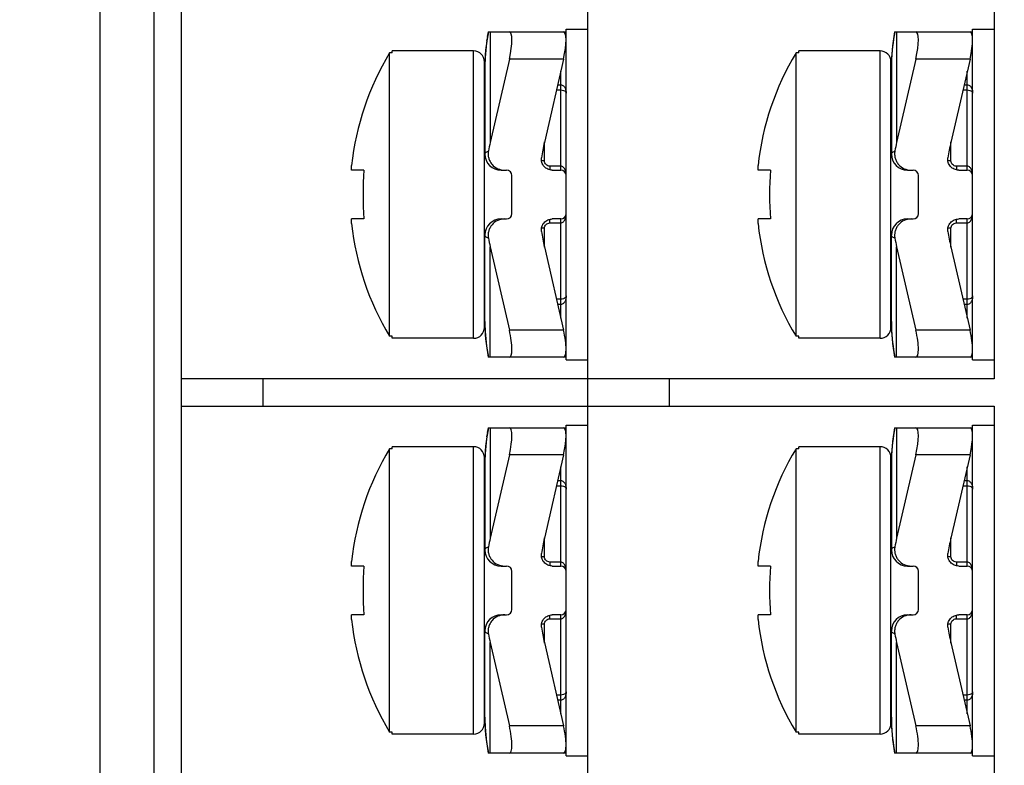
# Model space of a CAD drawing. Header units: millimetres. Extents: x 0 to 594, y 0 to 420.
# Tile 31 of 44: x 346 to 365, y 211 to 225. Entities that reach past the tile are written whole.
import ezdxf

# ---------------------------------------------------------------- set-up
doc = ezdxf.new("R2010")
doc.units = ezdxf.units.MM
doc.header["$LTSCALE"] = 32.67
doc.layers.get('0').update_dxf_attribs({"linetype": 'CONTINUOUS'})
doc.layers.add('ASSI', color=7, linetype='CONTINUOUS')
doc.styles.add('TEXTSTYLE_5', font='trium.ttf')
doc.dimstyles.new('DIMSTYLE_3', dxfattribs={"dimtxt": 6, "dimasz": 3.5, "dimexe": 1, "dimexo": 0.5, "dimgap": 1.5, "dimtad": 1, "dimdec": 1, "dimdsep": 46, "dimtxsty": 'TEXTSTYLE_5', "dimblk": '_FILLED', "dimblk1": '_FILLED', "dimblk2": '_FILLED', "dimcen": 0.09, "dimadec": 4, "dimazin": 2, "dimtp": 0.15, "dimtm": 0.15, "dimtfac": 1, "dimtdec": 1, "dimtofl": 0, "dimtmove": 0, "dimatfit": 3, "dimldrblk": '_FILLED', "dimfxl": 1, "dimtolj": 1, "dimarcsym": 0})

# ---------------------------------------------------------------- blocks, each defined once
blk = doc.blocks.new('_FILLED')
at = {"color": 0, "linetype": 'BYBLOCK'}
blk.add_solid([(0, 0), (-1, 0.1429), (-1, -0.1429)], dxfattribs=at)
blk = doc.blocks.new('*D2')
at = {"color": 2, "linetype": 'CONTINUOUS'}
for p, q in [((405.48, 249.417), (325.459, 249.417)), ((326.459, 249.417), (326.459, 225.417)), ((326.459, 201.417), (326.459, 225.417)), ((405.48, 201.417), (325.459, 201.417))]:
    blk.add_line(p, q, dxfattribs=at)
at = {"color": 2, "linetype": 'CONTINUOUS', "xscale": 3.5, "yscale": 3.5, "zscale": 3.5}
for p, rotation in [((326.459, 249.417), 90), ((326.459, 201.417), 270)]:
    blk.add_blockref('_FILLED', p, dxfattribs=dict(at, rotation=rotation))
at = {"color": 2, "linetype": 'CONTINUOUS', "insert": (318.959, 225.417), "char_height": 6, "width": 9.2, "attachment_point": 2, "rotation": 90, "line_spacing_factor": 0.9, "style": 'TEXTSTYLE_5'}
blk.add_mtext('48', dxfattribs=at)

msp = doc.modelspace()

# ---------------------------------------------------------------- linework, layer by layer
at = {"color": 7, "linetype": 'CONTINUOUS'}
for p, q in [((349.38035, 203.16713), (349.38035, 247.66713)), ((347.88035, 204.41713), (347.88035, 246.41713)), ((356.88035, 204.36713), (356.88035, 246.46713)), ((364.38035, 225.16713), (364.38035, 218.36713)), ((355.04059, 224.76713), (355.02558, 224.67981)), ((355.04059, 224.76713), (356.48035, 224.76713)), ((362.54059, 224.76713), (362.52558, 224.67981)), ((362.54059, 224.76713), (363.98035, 224.76713)), ((355.01356, 224.59825), (355.003, 224.51287)), ((355.02583, 224.68139), (355.01334, 224.59667)), ((362.51356, 224.59825), (362.503, 224.51287)), ((362.52583, 224.68139), (362.51334, 224.59667)), ((353.22254, 219.15561), (353.22254, 224.37864)), ((353.27254, 224.37864), (353.22254, 224.37864)), ((353.27254, 224.37864), (353.27254, 224.41713)), ((354.77254, 224.41713), (353.27254, 224.41713)), ((354.99471, 224.43004), (354.98807, 224.34346)), ((355.00318, 224.51446), (354.99457, 224.42844)), ((360.72254, 219.15561), (360.72254, 224.37864)), ((360.77254, 224.37864), (360.72254, 224.37864)), ((360.77254, 224.37864), (360.77254, 224.41713)), ((362.27254, 224.41713), (360.77254, 224.41713)), ((362.49471, 224.43004), (362.48807, 224.34346)), ((362.50318, 224.51446), (362.49457, 224.42844)), ((354.97254, 219.31713), (354.97254, 224.21713)), ((354.98359, 224.25956), (354.98098, 224.17269)), ((354.98817, 224.34506), (354.98353, 224.25797)), ((355.43169, 224.26713), (355.07824, 222.72871)), ((356.43169, 224.26713), (356.07824, 222.72871)), ((362.47254, 219.31713), (362.47254, 224.21713)), ((362.48359, 224.25956), (362.48098, 224.17269)), ((362.48817, 224.34506), (362.48353, 224.25797)), ((362.93169, 224.26713), (362.57824, 222.72871)), ((363.93169, 224.26713), (363.57824, 222.72871)), ((354.98099, 224.17357), (354.98035, 224.10471)), ((354.98035, 224.10468), (354.98035, 222.51713)), ((362.48099, 224.17357), (362.48035, 224.10471)), ((362.48035, 224.10468), (362.48035, 222.51713)), ((352.52123, 222.21713), (352.52123, 222.30332)), ((352.7493, 222.21713), (352.52123, 222.21713)), ((355.28035, 222.21713), (355.38035, 222.21713)), ((356.22484, 222.21713), (356.38035, 222.21713)), ((360.02123, 222.21713), (360.02123, 222.30332)), ((360.2493, 222.21713), (360.02123, 222.21713)), ((362.78035, 222.21713), (362.88035, 222.21713)), ((363.72484, 222.21713), (363.88035, 222.21713)), ((355.48035, 221.41713), (355.48035, 222.11713)), ((362.98035, 221.41713), (362.98035, 222.11713)), ((352.52123, 221.23094), (352.52123, 221.31713)), ((352.7493, 221.31713), (352.52123, 221.31713)), ((355.28035, 221.31713), (355.38035, 221.31713)), ((356.38035, 221.31713), (356.22484, 221.31713)), ((360.02123, 221.23094), (360.02123, 221.31713)), ((360.2493, 221.31713), (360.02123, 221.31713)), ((362.78035, 221.31713), (362.88035, 221.31713)), ((363.88035, 221.31713), (363.72484, 221.31713)), ((354.98035, 219.42957), (354.98035, 221.01713)), ((362.48035, 219.42957), (362.48035, 221.01713)), ((355.07824, 220.80554), (355.43169, 219.26713)), ((356.07824, 220.80554), (356.43169, 219.26713)), ((362.57824, 220.80554), (362.93169, 219.26713)), ((363.57824, 220.80554), (363.93169, 219.26713)), ((362.48035, 219.42955), (362.48099, 219.36069)), ((362.48099, 219.36069), (362.48359, 219.2747)), ((353.27254, 219.15561), (353.22254, 219.15561)), ((353.27254, 219.11713), (353.27254, 219.15561)), ((354.77254, 219.11713), (353.27254, 219.11713)), ((354.98359, 219.2747), (354.98817, 219.1892)), ((354.98817, 219.1892), (354.99471, 219.10422)), ((354.99471, 219.10422), (355.00317, 219.01981)), ((360.77254, 219.15561), (360.72254, 219.15561)), ((360.77254, 219.11713), (360.77254, 219.15561)), ((362.27254, 219.11713), (360.77254, 219.11713)), ((362.48359, 219.2747), (362.48817, 219.1892)), ((362.48817, 219.1892), (362.49471, 219.10422)), ((362.49471, 219.10422), (362.50317, 219.01981)), ((355.00317, 219.01981), (355.01355, 218.93601)), ((355.01355, 218.93601), (355.02583, 218.85287)), ((362.50317, 219.01981), (362.51355, 218.93601)), ((362.51355, 218.93601), (362.52583, 218.85287)), ((355.02583, 218.85287), (355.04059, 218.76713)), ((356.48035, 218.76713), (355.04054, 218.76713)), ((362.52583, 218.85287), (362.54059, 218.76713)), ((363.98035, 218.76713), (362.54054, 218.76713)), ((364.38035, 218.36713), (349.38035, 218.36713)), ((349.38035, 217.86713), (364.38035, 217.86713)), ((364.38035, 217.86713), (364.38035, 211.06713)), ((355.04059, 217.46713), (355.02558, 217.37981)), ((355.04059, 217.46713), (356.48035, 217.46713)), ((362.54059, 217.46713), (362.52558, 217.37981)), ((362.54059, 217.46713), (363.98035, 217.46713)), ((355.01356, 217.29825), (355.003, 217.21287)), ((355.02583, 217.38139), (355.01334, 217.29667)), ((362.51356, 217.29825), (362.503, 217.21287)), ((362.52583, 217.38139), (362.51334, 217.29667)), ((353.27254, 217.07864), (353.27254, 217.11713)), ((354.77254, 217.11713), (353.27254, 217.11713)), ((354.99471, 217.13004), (354.98807, 217.04346)), ((355.00318, 217.21446), (354.99457, 217.12844)), ((360.77254, 217.07864), (360.77254, 217.11713)), ((362.27254, 217.11713), (360.77254, 217.11713)), ((362.49471, 217.13004), (362.48807, 217.04346)), ((362.50318, 217.21446), (362.49457, 217.12844)), ((353.22254, 211.85561), (353.22254, 217.07864)), ((353.27254, 217.07864), (353.22254, 217.07864)), ((354.98359, 216.95956), (354.98098, 216.87269)), ((354.98817, 217.04506), (354.98353, 216.95797)), ((355.43169, 216.96713), (355.07824, 215.42871)), ((356.43169, 216.96713), (356.07824, 215.42871)), ((360.72254, 211.85561), (360.72254, 217.07864)), ((360.77254, 217.07864), (360.72254, 217.07864)), ((362.48359, 216.95956), (362.48098, 216.87269)), ((362.48817, 217.04506), (362.48353, 216.95797)), ((362.93169, 216.96713), (362.57824, 215.42871)), ((363.93169, 216.96713), (363.57824, 215.42871)), ((354.97254, 212.01713), (354.97254, 216.91713)), ((354.98099, 216.87357), (354.98035, 216.80471)), ((354.98035, 216.80468), (354.98035, 215.21713)), ((362.47254, 212.01713), (362.47254, 216.91713)), ((362.48099, 216.87357), (362.48035, 216.80471)), ((362.48035, 216.80468), (362.48035, 215.21713)), ((352.52123, 214.91713), (352.52123, 215.00332)), ((360.02123, 214.91713), (360.02123, 215.00332)), ((352.7493, 214.91713), (352.52123, 214.91713)), ((355.28035, 214.91713), (355.38035, 214.91713)), ((355.48035, 214.11713), (355.48035, 214.81713)), ((356.22484, 214.91713), (356.38035, 214.91713)), ((360.2493, 214.91713), (360.02123, 214.91713)), ((362.78035, 214.91713), (362.88035, 214.91713)), ((362.98035, 214.11713), (362.98035, 214.81713)), ((363.72484, 214.91713), (363.88035, 214.91713)), ((352.52123, 213.93094), (352.52123, 214.01713)), ((352.7493, 214.01713), (352.52123, 214.01713)), ((355.28035, 214.01713), (355.38035, 214.01713)), ((356.38035, 214.01713), (356.22484, 214.01713)), ((360.02123, 213.93094), (360.02123, 214.01713)), ((360.2493, 214.01713), (360.02123, 214.01713)), ((362.78035, 214.01713), (362.88035, 214.01713)), ((363.88035, 214.01713), (363.72484, 214.01713)), ((354.98035, 212.12957), (354.98035, 213.71713)), ((362.48035, 212.12957), (362.48035, 213.71713)), ((355.07824, 213.50554), (355.43169, 211.96713)), ((356.07824, 213.50554), (356.43169, 211.96713)), ((362.57824, 213.50554), (362.93169, 211.96713)), ((363.57824, 213.50554), (363.93169, 211.96713)), ((354.98035, 212.12955), (354.98099, 212.06069)), ((354.98099, 212.06069), (354.98359, 211.9747)), ((353.27254, 211.85561), (353.22254, 211.85561)), ((353.27254, 211.81713), (353.27254, 211.85561)), ((360.77254, 211.85561), (360.72254, 211.85561)), ((360.77254, 211.81713), (360.77254, 211.85561)), ((354.77254, 211.81713), (353.27254, 211.81713)), ((354.99471, 211.80422), (355.00317, 211.71981)), ((355.00317, 211.71981), (355.01355, 211.63601)), ((362.27254, 211.81713), (360.77254, 211.81713)), ((355.01355, 211.63601), (355.02583, 211.55287)), ((355.02583, 211.55287), (355.04059, 211.46713)), ((362.52583, 211.55287), (362.54059, 211.46713)), ((356.48035, 211.46713), (355.04054, 211.46713)), ((363.98035, 211.46713), (362.54054, 211.46713))]:
    msp.add_line(p, q, dxfattribs=at)
at = {"color": 9, "linetype": 'CONTINUOUS'}
for p, q in [((348.88035, 203.41713), (348.88035, 247.41713)), ((355.07824, 224.76713), (355.07824, 222.72871)), ((362.57824, 224.76713), (362.57824, 222.72871)), ((354.77254, 219.11713), (354.77254, 224.41713)), ((362.27254, 219.11713), (362.27254, 224.41713)), ((354.98246, 224.22491), (354.98219, 224.21684)), ((356.43169, 224.26713), (355.43169, 224.26713)), ((362.48246, 224.22491), (362.48219, 224.21684)), ((363.93169, 224.26713), (362.93169, 224.26713)), ((356.38035, 222.21713), (356.38035, 224.04366)), ((363.88035, 222.21713), (363.88035, 224.04366)), ((356.30077, 223.69731), (356.38038, 223.69731)), ((356.32295, 223.79382), (356.38035, 223.79382)), ((363.80077, 223.69731), (363.88038, 223.69731)), ((363.82295, 223.79382), (363.88035, 223.79382)), ((356.08035, 222.38617), (356.08035, 222.73791)), ((363.58035, 222.38617), (363.58035, 222.73791)), ((356.18035, 222.29094), (356.18035, 222.22215)), ((356.38037, 222.29094), (356.18035, 222.29094)), ((363.68035, 222.29094), (363.68035, 222.22215)), ((363.88037, 222.29094), (363.68035, 222.29094)), ((356.18035, 221.24332), (356.18035, 221.3121)), ((356.38035, 219.49059), (356.38035, 221.31713)), ((363.68035, 221.24332), (363.68035, 221.3121)), ((363.88035, 219.49059), (363.88035, 221.31713)), ((356.08035, 220.79634), (356.08035, 221.14808)), ((356.18035, 221.24332), (356.38038, 221.24332)), ((363.58035, 220.79634), (363.58035, 221.14808)), ((363.68035, 221.24332), (363.88038, 221.24332)), ((355.07824, 218.76713), (355.07824, 220.80554)), ((362.57824, 218.76713), (362.57824, 220.80554)), ((356.38037, 219.83694), (356.30077, 219.83694)), ((363.88037, 219.83694), (363.80077, 219.83694)), ((356.38035, 219.74043), (356.32295, 219.74043)), ((363.88035, 219.74043), (363.82295, 219.74043)), ((354.98237, 219.31206), (354.98219, 219.3174)), ((362.48237, 219.31206), (362.48219, 219.3174)), ((356.43169, 219.26713), (355.43169, 219.26713)), ((363.93169, 219.26713), (362.93169, 219.26713)), ((350.88035, 218.36713), (350.88035, 217.86713)), ((358.38035, 218.36713), (358.38035, 217.86713)), ((355.07824, 217.46713), (355.07824, 215.42871)), ((362.57824, 217.46713), (362.57824, 215.42871)), ((354.77254, 211.81713), (354.77254, 217.11713)), ((362.27254, 211.81713), (362.27254, 217.11713)), ((354.98246, 216.92491), (354.98219, 216.91684)), ((356.43169, 216.96713), (355.43169, 216.96713)), ((362.48246, 216.92491), (362.48219, 216.91684)), ((363.93169, 216.96713), (362.93169, 216.96713)), ((356.38035, 214.91713), (356.38035, 216.74366)), ((363.88035, 214.91713), (363.88035, 216.74366)), ((356.30077, 216.39731), (356.38038, 216.39731)), ((356.32295, 216.49382), (356.38035, 216.49382)), ((363.80077, 216.39731), (363.88038, 216.39731)), ((363.82295, 216.49382), (363.88035, 216.49382)), ((356.08035, 215.08617), (356.08035, 215.43791)), ((363.58035, 215.08617), (363.58035, 215.43791)), ((356.18035, 214.99094), (356.18035, 214.92215)), ((356.38037, 214.99094), (356.18035, 214.99094)), ((363.68035, 214.99094), (363.68035, 214.92215)), ((363.88037, 214.99094), (363.68035, 214.99094)), ((356.38035, 212.19059), (356.38035, 214.01713)), ((363.88035, 212.19059), (363.88035, 214.01713)), ((356.08035, 213.49634), (356.08035, 213.84808)), ((356.18035, 213.94332), (356.18035, 214.0121)), ((356.18035, 213.94332), (356.38038, 213.94332)), ((363.58035, 213.49634), (363.58035, 213.84808)), ((363.68035, 213.94332), (363.68035, 214.0121)), ((363.68035, 213.94332), (363.88038, 213.94332)), ((355.07824, 211.46713), (355.07824, 213.50554)), ((362.57824, 211.46713), (362.57824, 213.50554)), ((356.38037, 212.53694), (356.30077, 212.53694)), ((356.38035, 212.44043), (356.32295, 212.44043)), ((363.88037, 212.53694), (363.80077, 212.53694)), ((363.88035, 212.44043), (363.82295, 212.44043)), ((354.98237, 212.01206), (354.98219, 212.0174)), ((362.48237, 212.01206), (362.48219, 212.0174)), ((356.43169, 211.96713), (355.43169, 211.96713)), ((363.93169, 211.96713), (362.93169, 211.96713))]:
    msp.add_line(p, q, dxfattribs=at)
at = {"color": 3, "linetype": 'CONTINUOUS'}
for p, q in [((356.48035, 218.71713), (356.48035, 224.81713)), ((356.48035, 224.81713), (356.88035, 224.81713)), ((363.98035, 218.71713), (363.98035, 224.81713)), ((363.98035, 224.81713), (364.38035, 224.81713)), ((356.48035, 218.71713), (356.88035, 218.71713)), ((363.98035, 218.71713), (364.38035, 218.71713)), ((356.48035, 211.41713), (356.48035, 217.51713)), ((356.48035, 217.51713), (356.88035, 217.51713)), ((363.98035, 211.41713), (363.98035, 217.51713)), ((363.98035, 217.51713), (364.38035, 217.51713)), ((356.48035, 211.41713), (356.88035, 211.41713)), ((363.98035, 211.41713), (364.38035, 211.41713))]:
    msp.add_line(p, q, dxfattribs=at)
at = {"color": 7, "linetype": 'CONTINUOUS'}
for points in [[(354.98035, 219.42955), (354.98099, 219.36069), (354.98359, 219.2747)], [(362.48035, 212.12955), (362.48099, 212.06069), (362.48359, 211.9747)], [(354.98359, 211.9747), (354.98817, 211.8892), (354.99471, 211.80422)], [(362.48359, 211.9747), (362.48817, 211.8892), (362.49471, 211.80422), (362.50317, 211.71981), (362.51355, 211.63601), (362.52583, 211.55287)]]:
    msp.add_lwpolyline(points, dxfattribs=at)
at = {"color": 9, "linetype": 'CONTINUOUS'}
for centre, radius, start, end in [((358.35264, 224.10774), 3.37222, 168.723978, 178.008842), ((365.85264, 224.10774), 3.37222, 168.723978, 178.008842), ((358.40177, 224.10469), 3.42142, 178.12147, 179.999662), ((365.90177, 224.10469), 3.42142, 178.12147, 179.999662), ((358.40178, 219.42956), 3.42143, 180.00031, 181.878638), ((358.35294, 219.42656), 3.37252, 181.945507, 191.275721), ((365.90178, 219.42956), 3.42143, 180.00031, 181.878638), ((365.85294, 219.42656), 3.37252, 181.945507, 191.275721), ((358.35264, 216.80774), 3.37222, 168.723978, 178.008842), ((365.85264, 216.80774), 3.37222, 168.723978, 178.008842), ((358.40177, 216.80469), 3.42142, 178.12147, 179.999662), ((365.90177, 216.80469), 3.42142, 178.12147, 179.999662), ((358.40178, 212.12956), 3.42143, 180.00031, 181.878638), ((365.90178, 212.12956), 3.42143, 180.00031, 181.878638), ((358.35294, 212.12656), 3.37252, 181.945507, 191.275721), ((365.85294, 212.12656), 3.37252, 181.945507, 191.275721)]:
    msp.add_arc(centre, radius, start, end, dxfattribs=at)
at = {"color": 7, "linetype": 'CONTINUOUS'}
for centre, radius, start, end in [((357.52921, 221.76713), 5.0366, 148.767861, 173.888785), ((354.77254, 224.21713), 0.2, 0, 90), ((365.02921, 221.76713), 5.0366, 148.767861, 173.888785), ((362.27254, 224.21713), 0.2, 0, 90), ((355.28035, 222.51713), 0.3, 180, 270), ((362.78035, 222.51713), 0.3, 180, 270), ((358.71811, 221.76713), 5.98576, 175.688523, 184.311477), ((355.38035, 222.11713), 0.1, 0, 90), ((356.38035, 222.11713), 0.1, 0, 90), ((366.21811, 221.76713), 5.98576, 175.688523, 184.311477), ((362.88035, 222.11713), 0.1, 0, 90), ((363.88035, 222.11713), 0.1, 0, 90), ((355.28035, 221.01713), 0.3, 90, 180), ((355.38035, 221.41713), 0.1, 270, 360), ((356.38035, 221.41713), 0.1, 270, 360), ((362.78035, 221.01713), 0.3, 90, 180), ((362.88035, 221.41713), 0.1, 270, 360), ((363.88035, 221.41713), 0.1, 270, 360), ((357.52921, 221.76713), 5.0366, 186.111215, 211.232139), ((365.02921, 221.76713), 5.0366, 186.111215, 211.232139), ((354.77254, 219.31713), 0.2, 270, 360), ((362.27254, 219.31713), 0.2, 270, 360), ((354.77254, 216.91713), 0.2, 0, 90), ((362.27254, 216.91713), 0.2, 0, 90), ((357.52921, 214.46713), 5.0366, 148.767861, 173.888785), ((365.02921, 214.46713), 5.0366, 148.767861, 173.888785), ((355.28035, 215.21713), 0.3, 180, 270), ((362.78035, 215.21713), 0.3, 180, 270), ((358.71811, 214.46713), 5.98576, 175.688523, 184.311477), ((355.38035, 214.81713), 0.1, 0, 90), ((356.38035, 214.81713), 0.1, 0, 90), ((366.21811, 214.46713), 5.98576, 175.688523, 184.311477), ((362.88035, 214.81713), 0.1, 0, 90), ((363.88035, 214.81713), 0.1, 0, 90), ((355.28035, 213.71713), 0.3, 90, 180), ((355.38035, 214.11713), 0.1, 270, 360), ((356.38035, 214.11713), 0.1, 270, 360), ((362.78035, 213.71713), 0.3, 90, 180), ((362.88035, 214.11713), 0.1, 270, 360), ((363.88035, 214.11713), 0.1, 270, 360), ((357.52921, 214.46713), 5.0366, 186.111215, 211.232139), ((365.02921, 214.46713), 5.0366, 186.111215, 211.232139), ((354.77254, 212.01713), 0.2, 270, 360), ((362.27254, 212.01713), 0.2, 270, 360)]:
    msp.add_arc(centre, radius, start, end, dxfattribs=at)
for centre, major_axis, ratio, start_param, end_param in [((355.31681, 224.26713), (0.12076, 0.49931), 0.2176587, -1.51820473, 0.05259159), ((356.31681, 224.26713), (0.12076, 0.49931), 0.2176587, -1.51820473, 0.05259159), ((362.81681, 224.26713), (0.12076, 0.49931), 0.2176587, -1.51820473, 0.05259159), ((363.81681, 224.26713), (0.12076, 0.49931), 0.2176587, -1.51820473, 0.05259159), ((356.98035, 221.85468), (0, -2.82843), 0.70710678, -1.88495559, -1.82678256), ((357.98035, 221.85468), (0, 2.82843), 0.70710678, 1.25663706, 1.35991648), ((364.48035, 221.85468), (0, -2.82843), 0.70710678, -1.88495559, -1.82678256), ((365.48035, 221.85468), (0, 2.82843), 0.70710678, 1.25663706, 1.35991648), ((356.98035, 221.67957), (0, 2.82843), 0.70710678, 1.82678256, 1.88495559), ((357.98035, 221.67957), (0, 2.82843), 0.70710678, -4.50150914, -4.39822972), ((364.48035, 221.67957), (0, 2.82843), 0.70710678, 1.82678256, 1.88495559), ((365.48035, 221.67957), (0, 2.82843), 0.70710678, -4.50150914, -4.39822972), ((355.31681, 219.26713), (-0.12076, 0.49931), 0.2176587, -3.19418425, -1.62338792), ((356.31681, 219.26713), (-0.12076, 0.49931), 0.2176587, -3.19418425, -1.62338792), ((362.81681, 219.26713), (-0.12076, 0.49931), 0.2176587, -3.19418425, -1.62338792), ((363.81681, 219.26713), (-0.12076, 0.49931), 0.2176587, -3.19418425, -1.62338792), ((355.31681, 216.96713), (0.12076, 0.49931), 0.2176587, -1.51820473, 0.05259159), ((356.31681, 216.96713), (0.12076, 0.49931), 0.2176587, -1.51820473, 0.05259159), ((362.81681, 216.96713), (0.12076, 0.49931), 0.2176587, -1.51820473, 0.05259159), ((363.81681, 216.96713), (0.12076, 0.49931), 0.2176587, -1.51820473, 0.05259159), ((356.98035, 214.55468), (0, -2.82843), 0.70710678, -1.88495559, -1.82678256), ((357.98035, 214.55468), (0, 2.82843), 0.70710678, 1.25663706, 1.35991648), ((364.48035, 214.55468), (0, -2.82843), 0.70710678, -1.88495559, -1.82678256), ((365.48035, 214.55468), (0, 2.82843), 0.70710678, 1.25663706, 1.35991648), ((356.98035, 214.37957), (0, 2.82843), 0.70710678, 1.82678256, 1.88495559), ((357.98035, 214.37957), (0, 2.82843), 0.70710678, -4.50150914, -4.39822972), ((364.48035, 214.37957), (0, 2.82843), 0.70710678, 1.82678256, 1.88495559), ((365.48035, 214.37957), (0, 2.82843), 0.70710678, -4.50150914, -4.39822972), ((355.31681, 211.96713), (-0.12076, 0.49931), 0.2176587, -3.19418425, -1.62338792), ((356.31681, 211.96713), (-0.12076, 0.49931), 0.2176587, -3.19418425, -1.62338792), ((362.81681, 211.96713), (-0.12076, 0.49931), 0.2176587, -3.19418425, -1.62338792), ((363.81681, 211.96713), (-0.12076, 0.49931), 0.2176587, -3.19418425, -1.62338792)]:
    msp.add_ellipse(centre, major_axis=major_axis, ratio=ratio, start_param=start_param, end_param=end_param, dxfattribs=at)
at = {"color": 9, "linetype": 'CONTINUOUS'}
for points, knots in [([(356.38035, 223.79382), (356.38986, 223.79384), (356.40862, 223.78953), (356.43141, 223.77384), (356.44854, 223.75377), (356.46518, 223.72432), (356.47742, 223.68421), (356.48035, 223.65109), (356.48035, 223.63461)], [0, 0, 0, 0, 0.13839019, 0.27025025, 0.39643575, 0.51928879, 0.76016046, 1, 1, 1, 1]), ([(356.38038, 223.69731), (356.39738, 223.69731), (356.42602, 223.69328), (356.45922, 223.67675), (356.47682, 223.65636), (356.48035, 223.64136), (356.48035, 223.63461)], [0, 0, 0, 0, 0.39419085, 0.65730103, 0.84343102, 1, 1, 1, 1]), ([(363.88035, 223.79382), (363.88986, 223.79384), (363.90862, 223.78953), (363.93141, 223.77384), (363.94854, 223.75377), (363.96518, 223.72432), (363.97742, 223.68421), (363.98035, 223.65109), (363.98035, 223.63461)], [0, 0, 0, 0, 0.13839019, 0.27025025, 0.39643575, 0.51928879, 0.76016046, 1, 1, 1, 1]), ([(363.88038, 223.69731), (363.89738, 223.69731), (363.92602, 223.69328), (363.95922, 223.67675), (363.97682, 223.65636), (363.98035, 223.64136), (363.98035, 223.63461)], [0, 0, 0, 0, 0.39419085, 0.65730103, 0.84343102, 1, 1, 1, 1]), ([(354.98035, 222.51713), (354.98035, 222.52183), (354.98412, 222.53257), (354.99776, 222.54605), (355.01875, 222.55923), (355.03578, 222.56689), (355.04552, 222.57084)], [0, 0, 0, 0, 0.15997504, 0.36606479, 0.64250526, 1, 1, 1, 1]), ([(362.48035, 222.51713), (362.48035, 222.52183), (362.48412, 222.53257), (362.49776, 222.54605), (362.51875, 222.55923), (362.53578, 222.56689), (362.54552, 222.57084)], [0, 0, 0, 0, 0.15997504, 0.36606479, 0.64250526, 1, 1, 1, 1]), ([(356.08035, 222.38617), (356.0754, 222.38617), (356.05659, 222.38662), (356.03777, 222.38866), (356.02419, 222.39151)], [0, 0, 0, 0, 0.26273283, 1, 1, 1, 1]), ([(356.18035, 222.29094), (356.16739, 222.29094), (356.14134, 222.2958), (356.1081, 222.3168), (356.08564, 222.34848), (356.08035, 222.37378), (356.08035, 222.38617)], [0, 0, 0, 0, 0.25512793, 0.5076874, 0.75591116, 1, 1, 1, 1]), ([(363.58035, 222.38617), (363.5754, 222.38617), (363.55659, 222.38662), (363.53777, 222.38866), (363.52419, 222.39151)], [0, 0, 0, 0, 0.26273283, 1, 1, 1, 1]), ([(363.68035, 222.29094), (363.66739, 222.29094), (363.64134, 222.2958), (363.6081, 222.3168), (363.58564, 222.34848), (363.58035, 222.37378), (363.58035, 222.38617)], [0, 0, 0, 0, 0.25512793, 0.5076874, 0.75591116, 1, 1, 1, 1]), ([(356.48035, 222.11713), (356.48035, 222.13502), (356.47746, 222.17098), (356.46534, 222.21477), (356.44863, 222.24713), (356.43151, 222.26906), (356.4088, 222.28616), (356.38983, 222.29094), (356.38037, 222.29093)], [0, 0, 0, 0, 0.2453182, 0.49202299, 0.61666742, 0.74256567, 0.87031962, 1, 1, 1, 1]), ([(363.98035, 222.11713), (363.98035, 222.13502), (363.97746, 222.17098), (363.96534, 222.21477), (363.94863, 222.24713), (363.93151, 222.26906), (363.9088, 222.28616), (363.88983, 222.29094), (363.88037, 222.29093)], [0, 0, 0, 0, 0.2453182, 0.49202299, 0.61666742, 0.74256567, 0.87031962, 1, 1, 1, 1]), ([(356.38038, 221.24332), (356.38984, 221.24331), (356.40882, 221.2481), (356.43152, 221.26521), (356.44864, 221.28714), (356.46534, 221.3195), (356.47746, 221.36328), (356.48035, 221.39923), (356.48035, 221.41713)], [0, 0, 0, 0, 0.12974491, 0.25753016, 0.38342516, 0.5080534, 0.75472012, 1, 1, 1, 1]), ([(363.88038, 221.24332), (363.88984, 221.24331), (363.90882, 221.2481), (363.93152, 221.26521), (363.94864, 221.28714), (363.96534, 221.3195), (363.97746, 221.36328), (363.98035, 221.39923), (363.98035, 221.41713)], [0, 0, 0, 0, 0.12974491, 0.25753016, 0.38342516, 0.5080534, 0.75472012, 1, 1, 1, 1]), ([(356.08035, 221.14808), (356.0754, 221.14808), (356.0566, 221.14763), (356.03778, 221.14559), (356.0242, 221.14274)], [0, 0, 0, 0, 0.26272739, 1, 1, 1, 1]), ([(356.08035, 221.14808), (356.08035, 221.16048), (356.08564, 221.18577), (356.1081, 221.21745), (356.14134, 221.23845), (356.16739, 221.24332), (356.18035, 221.24332)], [0, 0, 0, 0, 0.24408884, 0.4923126, 0.74487207, 1, 1, 1, 1]), ([(363.58035, 221.14808), (363.5754, 221.14808), (363.5566, 221.14763), (363.53778, 221.14559), (363.5242, 221.14274)], [0, 0, 0, 0, 0.26272739, 1, 1, 1, 1]), ([(363.58035, 221.14808), (363.58035, 221.16048), (363.58564, 221.18577), (363.6081, 221.21745), (363.64134, 221.23845), (363.66739, 221.24332), (363.68035, 221.24332)], [0, 0, 0, 0, 0.24408884, 0.4923126, 0.74487207, 1, 1, 1, 1]), ([(355.04552, 220.96341), (355.03578, 220.96736), (355.01875, 220.97502), (354.99776, 220.9882), (354.98412, 221.00168), (354.98035, 221.01242), (354.98035, 221.01713)], [0, 0, 0, 0, 0.3574947, 0.63393518, 0.84002497, 1, 1, 1, 1]), ([(362.54552, 220.96341), (362.53578, 220.96736), (362.51875, 220.97502), (362.49776, 220.9882), (362.48412, 221.00168), (362.48035, 221.01242), (362.48035, 221.01713)], [0, 0, 0, 0, 0.3574947, 0.63393518, 0.84002497, 1, 1, 1, 1]), ([(356.48035, 219.89964), (356.48035, 219.88315), (356.47742, 219.85004), (356.46517, 219.80992), (356.44853, 219.78047), (356.4314, 219.76039), (356.40861, 219.74472), (356.38985, 219.74042), (356.38035, 219.74043)], [0, 0, 0, 0, 0.23987155, 0.48077605, 0.60364584, 0.72984377, 0.8616894, 1, 1, 1, 1]), ([(356.48035, 219.89964), (356.48035, 219.89289), (356.47682, 219.87789), (356.45921, 219.85749), (356.42601, 219.84097), (356.39736, 219.83694), (356.38037, 219.83694)], [0, 0, 0, 0, 0.15658586, 0.34274719, 0.6059187, 1, 1, 1, 1]), ([(363.98035, 219.89964), (363.98035, 219.88315), (363.97742, 219.85004), (363.96517, 219.80992), (363.94853, 219.78047), (363.9314, 219.76039), (363.90861, 219.74472), (363.88985, 219.74042), (363.88035, 219.74043)], [0, 0, 0, 0, 0.23987155, 0.48077605, 0.60364584, 0.72984377, 0.8616894, 1, 1, 1, 1]), ([(363.98035, 219.89964), (363.98035, 219.89289), (363.97682, 219.87789), (363.95921, 219.85749), (363.92601, 219.84097), (363.89736, 219.83694), (363.88037, 219.83694)], [0, 0, 0, 0, 0.15658586, 0.34274719, 0.6059187, 1, 1, 1, 1]), ([(356.38035, 216.49382), (356.38986, 216.49384), (356.40862, 216.48953), (356.43141, 216.47384), (356.44854, 216.45377), (356.46518, 216.42432), (356.47742, 216.38421), (356.48035, 216.35109), (356.48035, 216.33461)], [0, 0, 0, 0, 0.13839019, 0.27025025, 0.39643575, 0.51928879, 0.76016046, 1, 1, 1, 1]), ([(356.38038, 216.39731), (356.39738, 216.39731), (356.42602, 216.39328), (356.45922, 216.37675), (356.47682, 216.35636), (356.48035, 216.34136), (356.48035, 216.33461)], [0, 0, 0, 0, 0.39419085, 0.65730103, 0.84343102, 1, 1, 1, 1]), ([(363.88035, 216.49382), (363.88986, 216.49384), (363.90862, 216.48953), (363.93141, 216.47384), (363.94854, 216.45377), (363.96518, 216.42432), (363.97742, 216.38421), (363.98035, 216.35109), (363.98035, 216.33461)], [0, 0, 0, 0, 0.13839019, 0.27025025, 0.39643575, 0.51928879, 0.76016046, 1, 1, 1, 1]), ([(363.88038, 216.39731), (363.89738, 216.39731), (363.92602, 216.39328), (363.95922, 216.37675), (363.97682, 216.35636), (363.98035, 216.34136), (363.98035, 216.33461)], [0, 0, 0, 0, 0.39419085, 0.65730103, 0.84343102, 1, 1, 1, 1]), ([(354.98035, 215.21713), (354.98035, 215.22183), (354.98412, 215.23257), (354.99776, 215.24605), (355.01875, 215.25923), (355.03578, 215.26689), (355.04552, 215.27084)], [0, 0, 0, 0, 0.15997504, 0.36606479, 0.64250526, 1, 1, 1, 1]), ([(362.48035, 215.21713), (362.48035, 215.22183), (362.48412, 215.23257), (362.49776, 215.24605), (362.51875, 215.25923), (362.53578, 215.26689), (362.54552, 215.27084)], [0, 0, 0, 0, 0.15997504, 0.36606479, 0.64250526, 1, 1, 1, 1]), ([(356.08035, 215.08617), (356.0754, 215.08617), (356.05659, 215.08662), (356.03777, 215.08866), (356.02419, 215.09151)], [0, 0, 0, 0, 0.26273283, 1, 1, 1, 1]), ([(356.18035, 214.99094), (356.16739, 214.99094), (356.14134, 214.9958), (356.1081, 215.0168), (356.08564, 215.04848), (356.08035, 215.07378), (356.08035, 215.08617)], [0, 0, 0, 0, 0.25512793, 0.5076874, 0.75591116, 1, 1, 1, 1]), ([(356.48035, 214.81713), (356.48035, 214.83502), (356.47746, 214.87098), (356.46534, 214.91477), (356.44863, 214.94713), (356.43151, 214.96906), (356.4088, 214.98616), (356.38983, 214.99094), (356.38037, 214.99093)], [0, 0, 0, 0, 0.2453182, 0.49202299, 0.61666742, 0.74256567, 0.87031962, 1, 1, 1, 1]), ([(363.58035, 215.08617), (363.5754, 215.08617), (363.55659, 215.08662), (363.53777, 215.08866), (363.52419, 215.09151)], [0, 0, 0, 0, 0.26273283, 1, 1, 1, 1]), ([(363.68035, 214.99094), (363.66739, 214.99094), (363.64134, 214.9958), (363.6081, 215.0168), (363.58564, 215.04848), (363.58035, 215.07378), (363.58035, 215.08617)], [0, 0, 0, 0, 0.25512793, 0.5076874, 0.75591116, 1, 1, 1, 1]), ([(363.98035, 214.81713), (363.98035, 214.83502), (363.97746, 214.87098), (363.96534, 214.91477), (363.94863, 214.94713), (363.93151, 214.96906), (363.9088, 214.98616), (363.88983, 214.99094), (363.88037, 214.99093)], [0, 0, 0, 0, 0.2453182, 0.49202299, 0.61666742, 0.74256567, 0.87031962, 1, 1, 1, 1]), ([(356.38038, 213.94332), (356.38984, 213.94331), (356.40882, 213.9481), (356.43152, 213.96521), (356.44864, 213.98714), (356.46534, 214.0195), (356.47746, 214.06328), (356.48035, 214.09923), (356.48035, 214.11713)], [0, 0, 0, 0, 0.12974491, 0.25753016, 0.38342516, 0.5080534, 0.75472012, 1, 1, 1, 1]), ([(363.88038, 213.94332), (363.88984, 213.94331), (363.90882, 213.9481), (363.93152, 213.96521), (363.94864, 213.98714), (363.96534, 214.0195), (363.97746, 214.06328), (363.98035, 214.09923), (363.98035, 214.11713)], [0, 0, 0, 0, 0.12974491, 0.25753016, 0.38342516, 0.5080534, 0.75472012, 1, 1, 1, 1]), ([(356.08035, 213.84808), (356.0754, 213.84808), (356.0566, 213.84763), (356.03778, 213.84559), (356.0242, 213.84274)], [0, 0, 0, 0, 0.26272739, 1, 1, 1, 1]), ([(356.08035, 213.84808), (356.08035, 213.86048), (356.08564, 213.88577), (356.1081, 213.91745), (356.14134, 213.93845), (356.16739, 213.94332), (356.18035, 213.94332)], [0, 0, 0, 0, 0.24408884, 0.4923126, 0.74487207, 1, 1, 1, 1]), ([(363.58035, 213.84808), (363.5754, 213.84808), (363.5566, 213.84763), (363.53778, 213.84559), (363.5242, 213.84274)], [0, 0, 0, 0, 0.26272739, 1, 1, 1, 1]), ([(363.58035, 213.84808), (363.58035, 213.86048), (363.58564, 213.88577), (363.6081, 213.91745), (363.64134, 213.93845), (363.66739, 213.94332), (363.68035, 213.94332)], [0, 0, 0, 0, 0.24408884, 0.4923126, 0.74487207, 1, 1, 1, 1]), ([(355.04552, 213.66341), (355.03578, 213.66736), (355.01875, 213.67502), (354.99776, 213.6882), (354.98412, 213.70168), (354.98035, 213.71242), (354.98035, 213.71713)], [0, 0, 0, 0, 0.3574947, 0.63393518, 0.84002497, 1, 1, 1, 1]), ([(362.54552, 213.66341), (362.53578, 213.66736), (362.51875, 213.67502), (362.49776, 213.6882), (362.48412, 213.70168), (362.48035, 213.71242), (362.48035, 213.71713)], [0, 0, 0, 0, 0.3574947, 0.63393518, 0.84002497, 1, 1, 1, 1]), ([(356.48035, 212.59964), (356.48035, 212.58315), (356.47742, 212.55004), (356.46517, 212.50992), (356.44853, 212.48047), (356.4314, 212.46039), (356.40861, 212.44472), (356.38985, 212.44042), (356.38035, 212.44043)], [0, 0, 0, 0, 0.23987155, 0.48077605, 0.60364584, 0.72984377, 0.8616894, 1, 1, 1, 1]), ([(356.48035, 212.59964), (356.48035, 212.59289), (356.47682, 212.57789), (356.45921, 212.55749), (356.42601, 212.54097), (356.39736, 212.53694), (356.38037, 212.53694)], [0, 0, 0, 0, 0.15658586, 0.34274719, 0.6059187, 1, 1, 1, 1]), ([(363.98035, 212.59964), (363.98035, 212.58315), (363.97742, 212.55004), (363.96517, 212.50992), (363.94853, 212.48047), (363.9314, 212.46039), (363.90861, 212.44472), (363.88985, 212.44042), (363.88035, 212.44043)], [0, 0, 0, 0, 0.23987155, 0.48077605, 0.60364584, 0.72984377, 0.8616894, 1, 1, 1, 1]), ([(363.98035, 212.59964), (363.98035, 212.59289), (363.97682, 212.57789), (363.95921, 212.55749), (363.92601, 212.54097), (363.89736, 212.53694), (363.88037, 212.53694)], [0, 0, 0, 0, 0.15658586, 0.34274719, 0.6059187, 1, 1, 1, 1])]:
    msp.add_open_spline(points, degree=3, knots=knots, dxfattribs=at)
at = {"color": 7, "linetype": 'CONTINUOUS'}
for points, knots in [([(355.04552, 222.57084), (355.04151, 222.54918), (355.03835, 222.5048), (355.04855, 222.43899), (355.07312, 222.37703), (355.123, 222.30397), (355.21364, 222.236), (355.30235, 222.21713), (355.34616, 222.21713)], [0, 0, 0, 0, 0.12535218, 0.25070803, 0.37606325, 0.501427, 0.75067866, 1, 1, 1, 1]), ([(362.54552, 222.57084), (362.54151, 222.54918), (362.53835, 222.5048), (362.54855, 222.43899), (362.57312, 222.37703), (362.623, 222.30397), (362.71364, 222.236), (362.80235, 222.21713), (362.84616, 222.21713)], [0, 0, 0, 0, 0.12535218, 0.25070803, 0.37606325, 0.501427, 0.75067866, 1, 1, 1, 1]), ([(356.22484, 222.21713), (356.19623, 222.21713), (356.13831, 222.22943), (356.06723, 222.28191), (356.02436, 222.35925), (356.02038, 222.41846), (356.02465, 222.44673)], [0, 0, 0, 0, 0.25007053, 0.50009046, 0.75006109, 1, 1, 1, 1]), ([(363.72484, 222.21713), (363.69623, 222.21713), (363.63831, 222.22943), (363.56723, 222.28191), (363.52436, 222.35925), (363.52038, 222.41846), (363.52465, 222.44673)], [0, 0, 0, 0, 0.25007053, 0.50009046, 0.75006109, 1, 1, 1, 1]), ([(355.34616, 221.31713), (355.30235, 221.31713), (355.21364, 221.29825), (355.123, 221.23028), (355.07312, 221.15721), (355.04855, 221.09526), (355.03835, 221.02944), (355.04151, 220.98507), (355.04552, 220.96341)], [0, 0, 0, 0, 0.24932542, 0.49858142, 0.62394718, 0.74930209, 0.87464988, 1, 1, 1, 1]), ([(356.02465, 221.08752), (356.02038, 221.11579), (356.02436, 221.175), (356.06723, 221.25234), (356.13831, 221.30483), (356.19623, 221.31713), (356.22484, 221.31713)], [0, 0, 0, 0, 0.2499493, 0.49991756, 0.74993357, 1, 1, 1, 1]), ([(362.84616, 221.31713), (362.80235, 221.31713), (362.71364, 221.29825), (362.623, 221.23028), (362.57312, 221.15721), (362.54855, 221.09526), (362.53835, 221.02944), (362.54151, 220.98507), (362.54552, 220.96341)], [0, 0, 0, 0, 0.24932542, 0.49858142, 0.62394718, 0.74930209, 0.87464988, 1, 1, 1, 1]), ([(363.52465, 221.08752), (363.52038, 221.11579), (363.52436, 221.175), (363.56723, 221.25234), (363.63831, 221.30483), (363.69623, 221.31713), (363.72484, 221.31713)], [0, 0, 0, 0, 0.2499493, 0.49991756, 0.74993357, 1, 1, 1, 1]), ([(355.04552, 215.27084), (355.04151, 215.24918), (355.03835, 215.2048), (355.04855, 215.13899), (355.07312, 215.07703), (355.123, 215.00397), (355.21364, 214.936), (355.30235, 214.91713), (355.34616, 214.91713)], [0, 0, 0, 0, 0.12535218, 0.25070803, 0.37606325, 0.501427, 0.75067866, 1, 1, 1, 1]), ([(356.22484, 214.91713), (356.19623, 214.91713), (356.13831, 214.92943), (356.06723, 214.98191), (356.02436, 215.05925), (356.02038, 215.11846), (356.02465, 215.14673)], [0, 0, 0, 0, 0.25007053, 0.50009046, 0.75006109, 1, 1, 1, 1]), ([(362.54552, 215.27084), (362.54151, 215.24918), (362.53835, 215.2048), (362.54855, 215.13899), (362.57312, 215.07703), (362.623, 215.00397), (362.71364, 214.936), (362.80235, 214.91713), (362.84616, 214.91713)], [0, 0, 0, 0, 0.12535218, 0.25070803, 0.37606325, 0.501427, 0.75067866, 1, 1, 1, 1]), ([(363.72484, 214.91713), (363.69623, 214.91713), (363.63831, 214.92943), (363.56723, 214.98191), (363.52436, 215.05925), (363.52038, 215.11846), (363.52465, 215.14673)], [0, 0, 0, 0, 0.25007053, 0.50009046, 0.75006109, 1, 1, 1, 1]), ([(355.34616, 214.01713), (355.30235, 214.01713), (355.21364, 213.99825), (355.123, 213.93028), (355.07312, 213.85721), (355.04855, 213.79526), (355.03835, 213.72944), (355.04151, 213.68507), (355.04552, 213.66341)], [0, 0, 0, 0, 0.24932542, 0.49858142, 0.62394718, 0.74930209, 0.87464988, 1, 1, 1, 1]), ([(356.02465, 213.78752), (356.02038, 213.81579), (356.02436, 213.875), (356.06723, 213.95234), (356.13831, 214.00483), (356.19623, 214.01713), (356.22484, 214.01713)], [0, 0, 0, 0, 0.2499493, 0.49991756, 0.74993357, 1, 1, 1, 1]), ([(362.84616, 214.01713), (362.80235, 214.01713), (362.71364, 213.99825), (362.623, 213.93028), (362.57312, 213.85721), (362.54855, 213.79526), (362.53835, 213.72944), (362.54151, 213.68507), (362.54552, 213.66341)], [0, 0, 0, 0, 0.24932542, 0.49858142, 0.62394718, 0.74930209, 0.87464988, 1, 1, 1, 1]), ([(363.52465, 213.78752), (363.52038, 213.81579), (363.52436, 213.875), (363.56723, 213.95234), (363.63831, 214.00483), (363.69623, 214.01713), (363.72484, 214.01713)], [0, 0, 0, 0, 0.2499493, 0.49991756, 0.74993357, 1, 1, 1, 1])]:
    msp.add_open_spline(points, degree=3, knots=knots, dxfattribs=at)
at = {"layer": 'ASSI', "color": 7, "linetype": 'CONTINUOUS'}
for p, q in [((354.77254, 224.41713), (353.27254, 224.41713)), ((362.27254, 224.41713), (360.77254, 224.41713)), ((354.98035, 223.11713), (354.97254, 223.11713)), ((362.48035, 223.11713), (362.47254, 223.11713)), ((354.98035, 220.41713), (354.97254, 220.41713)), ((362.48035, 220.41713), (362.47254, 220.41713)), ((354.77254, 219.11713), (353.27254, 219.11713)), ((362.27254, 219.11713), (360.77254, 219.11713)), ((354.77254, 217.11713), (353.27254, 217.11713)), ((362.27254, 217.11713), (360.77254, 217.11713)), ((354.98035, 215.81713), (354.97254, 215.81713)), ((362.48035, 215.81713), (362.47254, 215.81713)), ((354.98035, 213.11713), (354.97254, 213.11713)), ((362.48035, 213.11713), (362.47254, 213.11713)), ((354.77254, 211.81713), (353.27254, 211.81713)), ((362.27254, 211.81713), (360.77254, 211.81713))]:
    msp.add_line(p, q, dxfattribs=at)

# ---------------------------------------------------------------- dimensions: what is measured, and where the dimension line sits
at = {"color": 2, "linetype": 'CONTINUOUS'}
dim = msp.add_linear_dim(base=(326.45932, 201.41713), p1=(405.98035, 249.41713), p2=(405.98035, 201.41713), angle=270, dimstyle='DIMSTYLE_3', dxfattribs=at)
dim.commit()
dim.dimension.update_dxf_attribs({"geometry": '*D2', "text_midpoint": (326.45932, 225.39999), "dimtype": 160})

doc.saveas('drawing.dxf')
